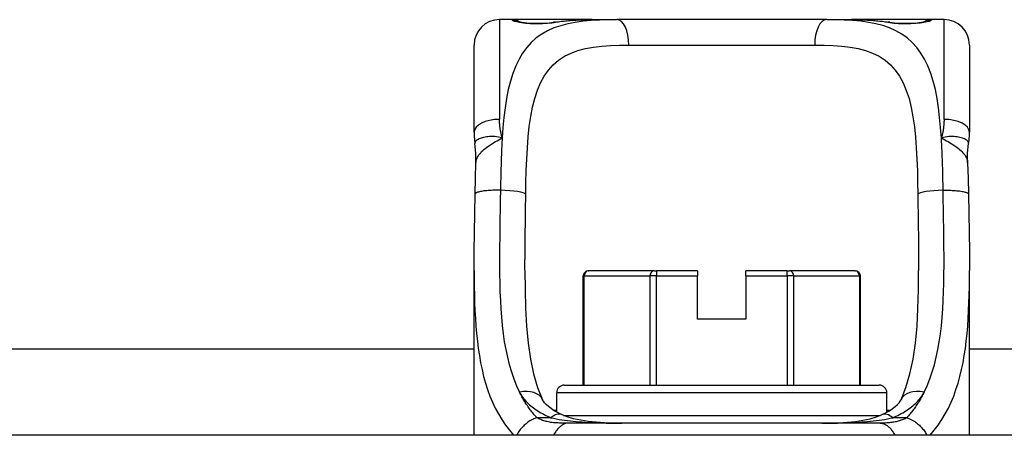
# Model space of a CAD drawing. Header units: inches. Extents: x 14 to 456, y 41 to 215.
# Tile 11 of 256: x 36.609 to 38.136, y 41.509 to 42.154. Entities that reach past the tile are written whole.
import ezdxf

# ---------------------------------------------------------------- set-up
doc = ezdxf.new("R2010")
doc.units = ezdxf.units.IN
doc.header["$MEASUREMENT"] = 0
doc.layers.add('Visible Edges(ANSI)', color=7, linetype='Continuous', lineweight=25)
doc.layers.add('Visible Tangent Edges(ANSI)', color=7, linetype='Continuous', lineweight=25)

msp = doc.modelspace()

# ---------------------------------------------------------------- linework, layer by layer
at = {"layer": 'Visible Edges(ANSI)'}
for p, q in [((37.3729, 42.1541), (37.3532, 42.1541)), ((37.4967, 42.1541), (37.3729, 42.1541)), ((37.4967, 42.1541), (37.5351, 42.1541)), ((37.8603, 42.1541), (37.5351, 42.1541)), ((37.8603, 42.1541), (37.8987, 42.1541)), ((38.0225, 42.1541), (37.8987, 42.1541)), ((38.0422, 42.1541), (38.0225, 42.1541)), ((37.3139, 41.9793), (37.3139, 42.1147)), ((38.0816, 42.1147), (38.0816, 41.9793)), ((37.3139, 41.5092), (37.3139, 41.7651)), ((37.4829, 41.5871), (37.4829, 41.7564)), ((37.4908, 41.7643), (37.4913, 41.7643)), ((37.5929, 41.7643), (37.4913, 41.7643)), ((37.5929, 41.7643), (37.5964, 41.7643)), ((37.6603, 41.7643), (37.5964, 41.7643)), ((37.6603, 41.7643), (37.6603, 41.7564)), ((37.6603, 41.6895), (37.6603, 41.7564)), ((37.7991, 41.7643), (37.7351, 41.7643)), ((37.7351, 41.7564), (37.7351, 41.7643)), ((37.7351, 41.7564), (37.7351, 41.6895)), ((37.7991, 41.7643), (37.8025, 41.7643)), ((37.9041, 41.7643), (37.8025, 41.7643)), ((37.9041, 41.7643), (37.9047, 41.7643)), ((37.9125, 41.5871), (37.9125, 41.7564)), ((38.0816, 41.5092), (38.0816, 41.7651)), ((37.7351, 41.6895), (37.6603, 41.6895)), ((32.2606, 41.6432), (37.3139, 41.6432)), ((38.0816, 41.6432), (43.1348, 41.6432)), ((37.4418, 41.545), (37.4418, 41.5753)), ((37.4536, 41.5871), (37.9418, 41.5871)), ((37.9536, 41.545), (37.9536, 41.5753)), ((37.9432, 41.5281), (37.4588, 41.5281)), ((42.6552, 41.5092), (32.7402, 41.5092))]:
    msp.add_line(p, q, dxfattribs=at)
at = {"layer": 'Visible Edges(ANSI)', "flags": 128}
for points in [[(37.4371, 42.1502), (37.4513, 42.152), (37.466, 42.1532), (37.4812, 42.1539), (37.4967, 42.1541)], [(37.8987, 42.1541), (37.9142, 42.1539), (37.9294, 42.1532), (37.9441, 42.152), (37.9584, 42.1502)], [(37.3809, 42.1515), (37.3815, 42.1514), (37.3831, 42.151), (37.3884, 42.1501), (37.3956, 42.1492), (37.4039, 42.1486), (37.413, 42.1484), (37.4219, 42.1486), (37.4302, 42.1493), (37.4371, 42.1502)], [(37.9584, 42.1502), (37.9653, 42.1493), (37.9736, 42.1486), (37.9825, 42.1484), (37.9915, 42.1486), (37.9999, 42.1492), (38.0071, 42.1501), (38.0123, 42.151), (38.0139, 42.1514), (38.0146, 42.1515)], [(37.3139, 41.9793), (37.3139, 41.9786), (37.3139, 41.9779), (37.3139, 41.9772), (37.3139, 41.9765), (37.3139, 41.9758), (37.3139, 41.9751), (37.314, 41.9744), (37.314, 41.9736), (37.314, 41.9729), (37.3141, 41.9722), (37.3141, 41.9715), (37.3142, 41.9708), (37.3142, 41.9701), (37.3143, 41.9693), (37.3144, 41.9686), (37.3144, 41.9679), (37.3145, 41.9672), (37.3146, 41.9665), (37.3146, 41.9657), (37.3147, 41.965), (37.3148, 41.9643), (37.3149, 41.9636), (37.315, 41.9628), (37.3151, 41.9621)], [(38.0803, 41.9621), (38.0804, 41.9628), (38.0805, 41.9636), (38.0806, 41.9643), (38.0807, 41.965), (38.0808, 41.9657), (38.0809, 41.9665), (38.081, 41.9672), (38.081, 41.9679), (38.0811, 41.9686), (38.0812, 41.9693), (38.0812, 41.9701), (38.0813, 41.9708), (38.0813, 41.9715), (38.0814, 41.9722), (38.0814, 41.9729), (38.0814, 41.9736), (38.0815, 41.9744), (38.0815, 41.9751), (38.0815, 41.9758), (38.0815, 41.9765), (38.0816, 41.9772), (38.0816, 41.9779), (38.0816, 41.9786), (38.0816, 41.9793)], [(37.3167, 41.9318), (37.3166, 41.947), (37.3151, 41.9621)], [(38.0788, 41.9318), (38.0788, 41.947), (38.0803, 41.9621)], [(37.3153, 41.8837), (37.3158, 41.908), (37.3167, 41.9318)], [(38.0788, 41.9318), (38.0796, 41.908), (38.0801, 41.8837)], [(37.3139, 41.7651), (37.314, 41.7942), (37.3144, 41.8237), (37.3148, 41.8535), (37.3153, 41.8837)], [(38.0801, 41.8837), (38.0806, 41.8535), (38.0811, 41.8237), (38.0814, 41.7942), (38.0816, 41.7651)], [(37.3926, 41.7651), (37.3928, 41.7352), (37.3936, 41.7063), (37.3952, 41.6786), (37.3976, 41.6523), (37.4012, 41.6275), (37.406, 41.6044), (37.4122, 41.5834), (37.4199, 41.5645)], [(37.9756, 41.5645), (37.9832, 41.5834), (37.9894, 41.6044), (37.9942, 41.6274), (37.9978, 41.6522), (38.0003, 41.6786), (38.0018, 41.7062), (38.0026, 41.7351), (38.0028, 41.7651)], [(37.4492, 41.5413), (37.4379, 41.5473), (37.429, 41.5537), (37.4256, 41.5568), (37.423, 41.5597), (37.4211, 41.5623), (37.4199, 41.5645)], [(37.9463, 41.5413), (37.9576, 41.5473), (37.9665, 41.5537), (37.9698, 41.5568), (37.9725, 41.5597), (37.9744, 41.5623), (37.9756, 41.5645)], [(37.5428, 41.5281), (37.5159, 41.5287), (37.4907, 41.5308), (37.479, 41.5326), (37.468, 41.5349), (37.458, 41.5378), (37.4492, 41.5413)], [(37.8527, 41.5281), (37.8796, 41.5287), (37.9048, 41.5308), (37.9165, 41.5326), (37.9275, 41.5349), (37.9375, 41.5379), (37.9463, 41.5413)]]:
    msp.add_lwpolyline(points, dxfattribs=at)
at = {"layer": 'Visible Edges(ANSI)'}
for centre, radius, start, end in [((37.3532, 42.1147), 0.0394, 90, 180), ((37.3729, 42.1344), 0.0197, 56.88, 90), ((38.0225, 42.1344), 0.0197, 90, 123.12), ((38.0422, 42.1147), 0.0394, 0, 90), ((37.4908, 41.7564), 0.00787, 90, 180), ((37.9047, 41.7564), 0.00787, 0, 90), ((37.4536, 41.5753), 0.0118, 90, 180), ((37.9418, 41.5753), 0.0118, 0, 90)]:
    msp.add_arc(centre, radius, start, end, dxfattribs=at)
at = {"layer": 'Visible Tangent Edges(ANSI)'}
for p, q in [((37.3532, 42.1541), (37.3532, 41.9994)), ((37.3729, 42.1535), (37.3729, 42.1541)), ((38.0225, 42.1541), (38.0225, 42.1535)), ((38.0422, 41.9994), (38.0422, 42.1541)), ((37.5537, 42.1147), (37.8418, 42.1147)), ((37.4844, 41.7564), (37.4829, 41.7564)), ((37.4844, 41.5871), (37.4844, 41.7564)), ((37.4844, 41.7564), (37.5861, 41.7564)), ((37.5964, 41.7564), (37.5861, 41.7564)), ((37.5861, 41.7564), (37.5861, 41.5871)), ((37.5964, 41.7643), (37.5964, 41.7564)), ((37.5964, 41.5871), (37.5964, 41.7564)), ((37.5964, 41.7564), (37.6603, 41.7564)), ((37.7351, 41.7564), (37.7991, 41.7564)), ((37.7991, 41.7564), (37.7991, 41.7643)), ((37.8094, 41.7564), (37.7991, 41.7564)), ((37.7991, 41.7564), (37.7991, 41.5871)), ((37.8094, 41.5871), (37.8094, 41.7564)), ((37.8094, 41.7564), (37.911, 41.7564)), ((37.9125, 41.7564), (37.911, 41.7564)), ((37.911, 41.7564), (37.911, 41.5871)), ((37.9536, 41.5753), (37.4418, 41.5753)), ((37.4418, 41.5478), (37.4371, 41.5478)), ((37.9583, 41.5478), (37.9536, 41.5478)), ((37.4328, 41.5365), (37.4111, 41.5365)), ((37.4524, 41.5399), (37.943, 41.5399)), ((37.9843, 41.5365), (37.9627, 41.5365))]:
    msp.add_line(p, q, dxfattribs=at)
at = {"layer": 'Visible Tangent Edges(ANSI)', "flags": 128}
for points in [[(37.5351, 42.1541), (37.5214, 42.1539), (37.5081, 42.1535), (37.4951, 42.1527), (37.4826, 42.1515), (37.4705, 42.1498), (37.459, 42.1476), (37.448, 42.1447), (37.4375, 42.1412), (37.4277, 42.1369), (37.4186, 42.1318), (37.4102, 42.1258), (37.4024, 42.1189), (37.3954, 42.1111), (37.389, 42.1023), (37.3834, 42.0927), (37.3783, 42.0822), (37.3739, 42.0708), (37.37, 42.0586), (37.3668, 42.0456), (37.3641, 42.0318), (37.3618, 42.0174), (37.36, 42.0023), (37.3585, 41.9867), (37.3574, 41.9706)], [(37.3729, 42.1535), (37.3731, 42.1532), (37.3737, 42.1528), (37.3746, 42.1525), (37.3759, 42.152), (37.3776, 42.1516), (37.3796, 42.1511), (37.3819, 42.1507), (37.3844, 42.1502), (37.3873, 42.1497), (37.3904, 42.1493), (37.3937, 42.1489), (37.3972, 42.1486), (37.4009, 42.1483), (37.4046, 42.1481), (37.4085, 42.148), (37.4123, 42.148), (37.4162, 42.148), (37.42, 42.1482), (37.4238, 42.1484), (37.4274, 42.1486), (37.4309, 42.149), (37.4342, 42.1493), (37.4373, 42.1497), (37.4401, 42.1502)], [(37.4401, 42.1502), (37.4423, 42.1505), (37.4445, 42.1509), (37.4467, 42.1512), (37.4489, 42.1515), (37.4511, 42.1518), (37.4533, 42.152), (37.4556, 42.1523), (37.4579, 42.1525), (37.4602, 42.1527), (37.4625, 42.1529), (37.4649, 42.1531), (37.4672, 42.1532), (37.4696, 42.1534), (37.472, 42.1535), (37.4744, 42.1536), (37.4768, 42.1537), (37.4793, 42.1538), (37.4817, 42.1539), (37.4842, 42.1539), (37.4867, 42.154), (37.4892, 42.154), (37.4917, 42.1541), (37.4942, 42.1541), (37.4967, 42.1541)], [(38.0381, 41.9706), (38.0369, 41.9867), (38.0354, 42.0023), (38.0336, 42.0173), (38.0314, 42.0318), (38.0287, 42.0456), (38.0255, 42.0586), (38.0217, 42.0708), (38.0172, 42.0822), (38.0121, 42.0926), (38.0064, 42.1023), (38, 42.111), (37.993, 42.1188), (37.9852, 42.1258), (37.9768, 42.1318), (37.9677, 42.1369), (37.9579, 42.1412), (37.9475, 42.1448), (37.9366, 42.1476), (37.925, 42.1499), (37.913, 42.1516), (37.9004, 42.1528), (37.8874, 42.1535), (37.8741, 42.154), (37.8603, 42.1541)], [(37.8987, 42.1541), (37.9012, 42.1541), (37.9038, 42.1541), (37.9063, 42.154), (37.9088, 42.154), (37.9113, 42.1539), (37.9137, 42.1539), (37.9162, 42.1538), (37.9186, 42.1537), (37.921, 42.1536), (37.9234, 42.1535), (37.9258, 42.1534), (37.9282, 42.1532), (37.9306, 42.1531), (37.9329, 42.1529), (37.9352, 42.1527), (37.9375, 42.1525), (37.9398, 42.1523), (37.9421, 42.152), (37.9443, 42.1518), (37.9466, 42.1515), (37.9488, 42.1512), (37.951, 42.1509), (37.9532, 42.1505), (37.9553, 42.1502)], [(37.9553, 42.1502), (37.9582, 42.1497), (37.9613, 42.1493), (37.9646, 42.1489), (37.9681, 42.1486), (37.9717, 42.1483), (37.9755, 42.1481), (37.9793, 42.148), (37.9832, 42.148), (37.9871, 42.148), (37.9909, 42.1482), (37.9946, 42.1484), (37.9983, 42.1486), (38.0018, 42.149), (38.0051, 42.1493), (38.0082, 42.1497), (38.0111, 42.1502), (38.0136, 42.1507), (38.0159, 42.1511), (38.0179, 42.1516), (38.0195, 42.152), (38.0208, 42.1524), (38.0217, 42.1528), (38.0223, 42.1532), (38.0225, 42.1535)], [(37.3939, 41.8831), (37.3942, 41.9016), (37.3947, 41.9199), (37.3954, 41.9379), (37.3963, 41.9553), (37.3976, 41.9721), (37.3993, 41.9882), (37.4015, 42.0036), (37.4042, 42.0182), (37.4077, 42.0319), (37.4118, 42.0445), (37.4168, 42.0561), (37.4225, 42.0665), (37.429, 42.0759), (37.4364, 42.0842), (37.4447, 42.0913), (37.4539, 42.0972), (37.464, 42.1021), (37.4748, 42.106), (37.4865, 42.1091), (37.4988, 42.1114), (37.5117, 42.113), (37.5252, 42.114), (37.5392, 42.1145), (37.5537, 42.1147)], [(37.8418, 42.1147), (37.8563, 42.1145), (37.8703, 42.114), (37.8839, 42.113), (37.8968, 42.1114), (37.9091, 42.1091), (37.9207, 42.106), (37.9315, 42.1021), (37.9416, 42.0972), (37.9507, 42.0912), (37.959, 42.0841), (37.9664, 42.0758), (37.973, 42.0664), (37.9788, 42.0559), (37.9837, 42.0443), (37.9879, 42.0317), (37.9913, 42.018), (37.994, 42.0034), (37.9962, 41.9879), (37.9979, 41.9718), (37.9992, 41.955), (38.0002, 41.9376), (38.0008, 41.9198), (38.0013, 41.9016), (38.0016, 41.8831)], [(37.3574, 41.9706), (37.357, 41.9717), (37.3567, 41.9729), (37.3564, 41.9741), (37.3561, 41.9753), (37.3558, 41.9765), (37.3555, 41.9778), (37.3553, 41.979), (37.355, 41.9802), (37.3548, 41.9814), (37.3546, 41.9826), (37.3544, 41.9838), (37.3542, 41.985), (37.3541, 41.9862), (37.3539, 41.9874), (37.3538, 41.9886), (37.3537, 41.9898), (37.3536, 41.991), (37.3535, 41.9922), (37.3534, 41.9934), (37.3533, 41.9946), (37.3533, 41.9958), (37.3533, 41.997), (37.3532, 41.9982), (37.3532, 41.9994)], [(38.0422, 41.9994), (38.0422, 41.9982), (38.0422, 41.997), (38.0421, 41.9958), (38.0421, 41.9946), (38.042, 41.9934), (38.042, 41.9922), (38.0419, 41.991), (38.0418, 41.9898), (38.0416, 41.9886), (38.0415, 41.9874), (38.0414, 41.9862), (38.0412, 41.985), (38.041, 41.9838), (38.0408, 41.9826), (38.0406, 41.9814), (38.0404, 41.9802), (38.0402, 41.979), (38.0399, 41.9778), (38.0396, 41.9765), (38.0394, 41.9753), (38.0391, 41.9741), (38.0387, 41.9729), (38.0384, 41.9717), (38.0381, 41.9706)], [(37.3574, 41.9706), (37.3544, 41.9713), (37.3514, 41.9719), (37.3485, 41.9723), (37.3457, 41.9726), (37.343, 41.9727), (37.3404, 41.9727), (37.3378, 41.9726), (37.3353, 41.9724), (37.333, 41.9722), (37.3307, 41.9718), (37.3286, 41.9714), (37.3266, 41.9709), (37.3247, 41.9704), (37.323, 41.9698), (37.3214, 41.9691), (37.32, 41.9684), (37.3188, 41.9677), (37.3177, 41.9669), (37.3168, 41.9662), (37.3161, 41.9654), (37.3156, 41.9646), (37.3153, 41.9637), (37.3151, 41.9629), (37.3151, 41.9621)], [(37.3167, 41.9318), (37.3168, 41.9336), (37.3172, 41.9354), (37.3177, 41.9372), (37.3183, 41.939), (37.3191, 41.9408), (37.3201, 41.9425), (37.3212, 41.9443), (37.3225, 41.946), (37.324, 41.9477), (37.3255, 41.9494), (37.3272, 41.9511), (37.329, 41.9527), (37.331, 41.9544), (37.333, 41.956), (37.3352, 41.9575), (37.3374, 41.9591), (37.3397, 41.9606), (37.3421, 41.962), (37.3446, 41.9635), (37.3471, 41.9649), (37.3496, 41.9663), (37.3522, 41.9677), (37.3548, 41.9691), (37.3574, 41.9706)], [(37.3574, 41.9706), (37.3572, 41.9673), (37.357, 41.9641), (37.3568, 41.9608), (37.3566, 41.9575), (37.3565, 41.9542), (37.3563, 41.9509), (37.3562, 41.9476), (37.356, 41.9443), (37.3559, 41.9409), (37.3558, 41.9375), (37.3557, 41.9342), (37.3556, 41.9308), (37.3555, 41.9274), (37.3554, 41.9239), (37.3553, 41.9205), (37.3552, 41.9171), (37.3551, 41.9137), (37.355, 41.9102), (37.355, 41.9068), (37.3549, 41.9033), (37.3548, 41.8998), (37.3548, 41.8964), (37.3547, 41.8929), (37.3547, 41.8894)], [(38.0803, 41.9621), (38.0803, 41.9629), (38.0802, 41.9637), (38.0798, 41.9646), (38.0793, 41.9654), (38.0786, 41.9662), (38.0777, 41.9669), (38.0767, 41.9677), (38.0754, 41.9684), (38.074, 41.9691), (38.0724, 41.9698), (38.0707, 41.9704), (38.0689, 41.9709), (38.0669, 41.9714), (38.0647, 41.9718), (38.0625, 41.9722), (38.0601, 41.9724), (38.0577, 41.9726), (38.0551, 41.9727), (38.0525, 41.9727), (38.0497, 41.9726), (38.0469, 41.9723), (38.044, 41.9719), (38.0411, 41.9713), (38.0381, 41.9706)], [(38.0381, 41.9706), (38.0407, 41.9691), (38.0433, 41.9677), (38.0459, 41.9663), (38.0484, 41.9649), (38.0509, 41.9635), (38.0533, 41.962), (38.0557, 41.9606), (38.058, 41.9591), (38.0603, 41.9575), (38.0624, 41.956), (38.0645, 41.9544), (38.0664, 41.9527), (38.0682, 41.9511), (38.0699, 41.9494), (38.0715, 41.9477), (38.0729, 41.946), (38.0742, 41.9443), (38.0753, 41.9425), (38.0763, 41.9408), (38.0771, 41.939), (38.0778, 41.9372), (38.0783, 41.9354), (38.0786, 41.9336), (38.0788, 41.9318)], [(38.0408, 41.8894), (38.0407, 41.8929), (38.0407, 41.8964), (38.0406, 41.8999), (38.0405, 41.9033), (38.0405, 41.9068), (38.0404, 41.9103), (38.0403, 41.9137), (38.0403, 41.9172), (38.0402, 41.9206), (38.0401, 41.924), (38.04, 41.9274), (38.0399, 41.9308), (38.0398, 41.9342), (38.0397, 41.9376), (38.0395, 41.9409), (38.0394, 41.9443), (38.0393, 41.9476), (38.0391, 41.9509), (38.039, 41.9543), (38.0388, 41.9575), (38.0386, 41.9608), (38.0385, 41.9641), (38.0383, 41.9673), (38.0381, 41.9706)], [(37.3547, 41.8894), (37.3524, 41.8894), (37.35, 41.8894), (37.3477, 41.8894), (37.3453, 41.8894), (37.3428, 41.8893), (37.3404, 41.8892), (37.338, 41.8891), (37.3357, 41.8889), (37.3334, 41.8887), (37.3312, 41.8885), (37.3291, 41.8883), (37.3271, 41.888), (37.3252, 41.8877), (37.3235, 41.8874), (37.3219, 41.8871), (37.3205, 41.8867), (37.3193, 41.8864), (37.3182, 41.886), (37.3173, 41.8856), (37.3166, 41.8853), (37.316, 41.8849), (37.3156, 41.8845), (37.3154, 41.8841), (37.3153, 41.8837)], [(37.3547, 41.8894), (37.3544, 41.8746), (37.3542, 41.8598), (37.3539, 41.8452), (37.3537, 41.8306), (37.3535, 41.8161), (37.3533, 41.8017), (37.3532, 41.7875), (37.3532, 41.7734), (37.3533, 41.7594), (37.3536, 41.7456), (37.3539, 41.732), (37.3545, 41.7186), (37.3552, 41.7053), (37.3562, 41.6923), (37.3574, 41.6794), (37.3589, 41.6668), (37.3606, 41.6544), (37.3628, 41.6423), (37.3653, 41.6304), (37.3682, 41.6189), (37.3715, 41.6076), (37.3752, 41.5967), (37.3795, 41.5862), (37.3842, 41.576)], [(37.3926, 41.7652), (37.3926, 41.7699), (37.3926, 41.7747), (37.3926, 41.7795), (37.3927, 41.7843), (37.3927, 41.7892), (37.3927, 41.794), (37.3928, 41.7989), (37.3928, 41.8038), (37.3929, 41.8086), (37.3929, 41.8135), (37.393, 41.8184), (37.393, 41.8234), (37.3931, 41.8283), (37.3932, 41.8332), (37.3932, 41.8382), (37.3933, 41.8432), (37.3934, 41.8481), (37.3935, 41.8531), (37.3935, 41.8581), (37.3936, 41.8631), (37.3937, 41.8681), (37.3938, 41.8731), (37.3938, 41.8781), (37.3939, 41.8831)], [(38.0016, 41.8831), (38.0016, 41.8781), (38.0017, 41.8731), (38.0018, 41.8681), (38.0018, 41.8631), (38.0019, 41.8582), (38.002, 41.8532), (38.002, 41.8482), (38.0021, 41.8432), (38.0022, 41.8383), (38.0023, 41.8333), (38.0023, 41.8284), (38.0024, 41.8235), (38.0024, 41.8185), (38.0025, 41.8136), (38.0026, 41.8087), (38.0026, 41.8038), (38.0027, 41.7989), (38.0027, 41.7941), (38.0027, 41.7892), (38.0028, 41.7844), (38.0028, 41.7795), (38.0028, 41.7747), (38.0028, 41.7699), (38.0028, 41.7651)], [(38.0112, 41.576), (38.0159, 41.5861), (38.0202, 41.5967), (38.0239, 41.6076), (38.0272, 41.6188), (38.0301, 41.6303), (38.0326, 41.6422), (38.0348, 41.6543), (38.0366, 41.6667), (38.0381, 41.6793), (38.0393, 41.6921), (38.0402, 41.7052), (38.041, 41.7184), (38.0415, 41.7318), (38.0419, 41.7454), (38.0421, 41.7592), (38.0422, 41.7732), (38.0422, 41.7873), (38.0421, 41.8016), (38.0419, 41.816), (38.0417, 41.8306), (38.0415, 41.8452), (38.0413, 41.8599), (38.041, 41.8746), (38.0408, 41.8894)], [(38.0408, 41.8894), (38.0431, 41.8894), (38.0454, 41.8894), (38.0478, 41.8894), (38.0502, 41.8894), (38.0526, 41.8893), (38.055, 41.8892), (38.0574, 41.8891), (38.0597, 41.8889), (38.062, 41.8887), (38.0642, 41.8885), (38.0663, 41.8883), (38.0683, 41.888), (38.0702, 41.8877), (38.0719, 41.8874), (38.0735, 41.8871), (38.0749, 41.8867), (38.0762, 41.8864), (38.0772, 41.886), (38.0781, 41.8856), (38.0789, 41.8853), (38.0794, 41.8849), (38.0798, 41.8845), (38.08, 41.8841), (38.0801, 41.8837)], [(37.3139, 41.7651), (37.3139, 41.7524), (37.314, 41.7398), (37.3143, 41.7273), (37.3146, 41.715), (37.3151, 41.7028), (37.3158, 41.6907), (37.3166, 41.6788), (37.3176, 41.6671), (37.3188, 41.6555), (37.3202, 41.6441), (37.3219, 41.6329), (37.3239, 41.6219), (37.3261, 41.6111), (37.3286, 41.6005), (37.3315, 41.5902), (37.3347, 41.5801), (37.3383, 41.5702), (37.3422, 41.5606), (37.3466, 41.5513), (37.3514, 41.5423), (37.3566, 41.5335), (37.3622, 41.5251), (37.3684, 41.517), (37.3749, 41.5092)], [(38.0205, 41.5092), (38.0271, 41.517), (38.0332, 41.5251), (38.0389, 41.5335), (38.0441, 41.5423), (38.0489, 41.5513), (38.0532, 41.5606), (38.0572, 41.5702), (38.0607, 41.5801), (38.0639, 41.5902), (38.0668, 41.6005), (38.0693, 41.6111), (38.0716, 41.6219), (38.0735, 41.6329), (38.0752, 41.6441), (38.0766, 41.6555), (38.0779, 41.6671), (38.0789, 41.6788), (38.0797, 41.6907), (38.0803, 41.7028), (38.0808, 41.715), (38.0812, 41.7273), (38.0814, 41.7398), (38.0815, 41.7524), (38.0816, 41.7651)], [(37.4111, 41.5365), (37.4098, 41.538), (37.4084, 41.5395), (37.4071, 41.541), (37.4058, 41.5426), (37.4046, 41.5441), (37.4033, 41.5457), (37.4021, 41.5472), (37.4009, 41.5488), (37.3997, 41.5504), (37.3986, 41.552), (37.3974, 41.5536), (37.3963, 41.5553), (37.3952, 41.5569), (37.3941, 41.5586), (37.393, 41.5603), (37.392, 41.562), (37.391, 41.5637), (37.3899, 41.5654), (37.3889, 41.5671), (37.388, 41.5689), (37.387, 41.5706), (37.3861, 41.5724), (37.3851, 41.5742), (37.3842, 41.576)], [(37.3842, 41.576), (37.3853, 41.5739), (37.3865, 41.5718), (37.3879, 41.5698), (37.3893, 41.5678), (37.3908, 41.5659), (37.3924, 41.564), (37.3941, 41.5621), (37.3958, 41.5603), (37.3977, 41.5585), (37.3996, 41.5567), (37.4015, 41.555), (37.4036, 41.5534), (37.4057, 41.5518), (37.4079, 41.5502), (37.4101, 41.5486), (37.4124, 41.5471), (37.4148, 41.5457), (37.4172, 41.5442), (37.4197, 41.5428), (37.4222, 41.5415), (37.4248, 41.5402), (37.4274, 41.5389), (37.4301, 41.5377), (37.4328, 41.5365)], [(37.9627, 41.5365), (37.9654, 41.5377), (37.9681, 41.5389), (37.9707, 41.5402), (37.9733, 41.5415), (37.9758, 41.5429), (37.9783, 41.5442), (37.9807, 41.5457), (37.9831, 41.5471), (37.9854, 41.5487), (37.9876, 41.5502), (37.9898, 41.5518), (37.9919, 41.5534), (37.9939, 41.5551), (37.9959, 41.5568), (37.9978, 41.5585), (37.9997, 41.5603), (38.0014, 41.5621), (38.0031, 41.564), (38.0047, 41.5659), (38.0062, 41.5679), (38.0076, 41.5698), (38.0089, 41.5719), (38.0101, 41.5739), (38.0112, 41.576)], [(38.0112, 41.576), (38.0103, 41.5742), (38.0094, 41.5724), (38.0084, 41.5706), (38.0075, 41.5689), (38.0065, 41.5671), (38.0055, 41.5654), (38.0045, 41.5637), (38.0034, 41.562), (38.0024, 41.5603), (38.0013, 41.5586), (38.0002, 41.5569), (37.9991, 41.5553), (37.998, 41.5536), (37.9968, 41.552), (37.9957, 41.5504), (37.9945, 41.5488), (37.9933, 41.5472), (37.9921, 41.5456), (37.9908, 41.5441), (37.9896, 41.5425), (37.9883, 41.541), (37.987, 41.5395), (37.9857, 41.538), (37.9843, 41.5365)], [(37.4111, 41.5365), (37.4096, 41.536), (37.408, 41.5354), (37.4065, 41.5347), (37.405, 41.534), (37.4034, 41.5332), (37.4018, 41.5324), (37.4003, 41.5315), (37.3988, 41.5305), (37.3973, 41.5295), (37.3958, 41.5284), (37.3943, 41.5272), (37.3929, 41.526), (37.3915, 41.5248), (37.3901, 41.5235), (37.3888, 41.5221), (37.3876, 41.5208), (37.3864, 41.5194), (37.3853, 41.518), (37.3842, 41.5165), (37.3832, 41.5151), (37.3823, 41.5136), (37.3814, 41.5121), (37.3806, 41.5107), (37.3799, 41.5092)], [(37.4588, 41.5281), (37.4563, 41.5281), (37.4537, 41.5281), (37.4512, 41.5282), (37.4487, 41.5282), (37.4463, 41.5283), (37.4439, 41.5284), (37.4416, 41.5285), (37.4393, 41.5287), (37.4371, 41.5288), (37.435, 41.5291), (37.4329, 41.5293), (37.431, 41.5296), (37.4291, 41.53), (37.4272, 41.5304), (37.4254, 41.5308), (37.4237, 41.5313), (37.422, 41.5318), (37.4203, 41.5323), (37.4187, 41.5329), (37.4171, 41.5335), (37.4155, 41.5342), (37.414, 41.5349), (37.4125, 41.5357), (37.4111, 41.5365)], [(37.4328, 41.5365), (37.4369, 41.5356), (37.4411, 41.5348), (37.4454, 41.534), (37.4497, 41.5333), (37.4541, 41.5327), (37.4585, 41.5321), (37.463, 41.5316), (37.4675, 41.5311), (37.472, 41.5307), (37.4766, 41.5303), (37.4812, 41.5299), (37.4858, 41.5296), (37.4904, 41.5293), (37.4951, 41.5291), (37.4998, 41.5289), (37.5045, 41.5287), (37.5092, 41.5285), (37.5139, 41.5284), (37.5187, 41.5283), (37.5235, 41.5282), (37.5283, 41.5282), (37.5331, 41.5281), (37.5379, 41.5281), (37.5428, 41.5281)], [(37.4588, 41.5281), (37.4581, 41.5281), (37.4572, 41.528), (37.4564, 41.5278), (37.4556, 41.5276), (37.4547, 41.5273), (37.4538, 41.527), (37.4529, 41.5266), (37.452, 41.5261), (37.451, 41.5256), (37.4501, 41.5249), (37.4491, 41.5242), (37.4481, 41.5235), (37.4471, 41.5226), (37.4461, 41.5217), (37.4452, 41.5208), (37.4442, 41.5197), (37.4432, 41.5186), (37.4422, 41.5174), (37.4412, 41.5162), (37.4403, 41.5149), (37.4393, 41.5135), (37.4384, 41.5121), (37.4375, 41.5107), (37.4366, 41.5092)], [(37.8527, 41.5281), (37.8575, 41.5281), (37.8624, 41.5281), (37.8672, 41.5282), (37.872, 41.5282), (37.8768, 41.5283), (37.8815, 41.5284), (37.8863, 41.5285), (37.891, 41.5287), (37.8957, 41.5289), (37.9004, 41.5291), (37.9051, 41.5293), (37.9097, 41.5296), (37.9143, 41.5299), (37.9189, 41.5303), (37.9235, 41.5307), (37.928, 41.5311), (37.9325, 41.5316), (37.937, 41.5321), (37.9414, 41.5327), (37.9458, 41.5333), (37.9501, 41.534), (37.9544, 41.5348), (37.9586, 41.5356), (37.9627, 41.5365)], [(37.9843, 41.5365), (37.983, 41.5357), (37.9817, 41.535), (37.9803, 41.5344), (37.9789, 41.5337), (37.9774, 41.5332), (37.9759, 41.5326), (37.9744, 41.5321), (37.9729, 41.5316), (37.9713, 41.5311), (37.9697, 41.5307), (37.968, 41.5303), (37.9663, 41.53), (37.9646, 41.5296), (37.9629, 41.5294), (37.9611, 41.5291), (37.9593, 41.5289), (37.9575, 41.5287), (37.9556, 41.5285), (37.9537, 41.5284), (37.9517, 41.5283), (37.9497, 41.5282), (37.9476, 41.5281), (37.9454, 41.5281), (37.9432, 41.5281)], [(37.9432, 41.5281), (37.9441, 41.5281), (37.9451, 41.528), (37.946, 41.5278), (37.947, 41.5276), (37.948, 41.5273), (37.949, 41.527), (37.95, 41.5266), (37.951, 41.5261), (37.952, 41.5255), (37.9531, 41.5249), (37.9541, 41.5242), (37.9551, 41.5234), (37.9561, 41.5226), (37.9572, 41.5217), (37.9582, 41.5207), (37.9591, 41.5196), (37.9601, 41.5185), (37.961, 41.5173), (37.962, 41.5161), (37.9628, 41.5148), (37.9637, 41.5135), (37.9645, 41.5121), (37.9653, 41.5107), (37.9661, 41.5092)], [(37.9843, 41.5365), (37.9859, 41.536), (37.9874, 41.5354), (37.9889, 41.5347), (37.9905, 41.534), (37.992, 41.5332), (37.9936, 41.5324), (37.9951, 41.5315), (37.9967, 41.5305), (37.9982, 41.5295), (37.9997, 41.5284), (38.0011, 41.5272), (38.0026, 41.526), (38.004, 41.5248), (38.0053, 41.5235), (38.0066, 41.5221), (38.0079, 41.5208), (38.009, 41.5194), (38.0102, 41.518), (38.0112, 41.5165), (38.0122, 41.5151), (38.0132, 41.5136), (38.014, 41.5121), (38.0148, 41.5107), (38.0156, 41.5092)]]:
    msp.add_lwpolyline(points, dxfattribs=at)
at = {"layer": 'Visible Tangent Edges(ANSI)'}
for centre, major_axis, ratio, start_param, end_param in [((37.3729, 42.1338), (0.0197, 0), 0.998051, 1.091081, 1.570796), ((37.5351, 42.1147), (0, 0.0394), 0.472046, 4.712389, 6.283185), ((37.8603, 42.1147), (0, 0.0394), 0.472046, 0, 1.570796), ((38.0225, 42.1338), (0.0197, 0), 0.998051, 1.570796, 2.050029), ((37.4401, 42.1307), (-0.0031, 0.0194), 0.702907, 6.061108, 6.283185), ((37.9553, 42.1307), (0.0031, 0.0194), 0.702907, 0, 0.222077), ((37.3532, 41.9793), (-0.0394, 0), 0.508749, 4.712389, 6.283185), ((38.0422, 41.9793), (0.0394, 0), 0.508749, 0, 1.570796), ((37.3547, 41.8831), (0.0394, -0.0006), 0.159697, 0.093172, 1.573179), ((38.0408, 41.8831), (-0.0394, -0.0006), 0.159697, 4.710006, 6.190013), ((37.4913, 41.7564), (0, 0.00787), 0.871957, 0, 1.570796), ((37.5929, 41.7564), (0, 0.00787), 0.871957, 0, 1.570796), ((37.8025, 41.7564), (0, 0.00787), 0.871957, 4.712389, 6.283185), ((37.9041, 41.7564), (0, 0.00787), 0.871957, 4.712389, 6.283185), ((37.3842, 41.5478), (0.0357, 0.0167), 0.681178, 0, 1.262291), ((38.0112, 41.5478), (-0.0357, 0.0167), 0.681178, 5.020894, 6.283185), ((37.4328, 41.5055), (0.0164, 0.0358), 0.468903, 0, 0.773908), ((37.9627, 41.5055), (-0.0164, 0.0358), 0.468903, 5.509277, 6.283185)]:
    msp.add_ellipse(centre, major_axis=major_axis, ratio=ratio, start_param=start_param, end_param=end_param, dxfattribs=at)

doc.saveas('drawing.dxf')
